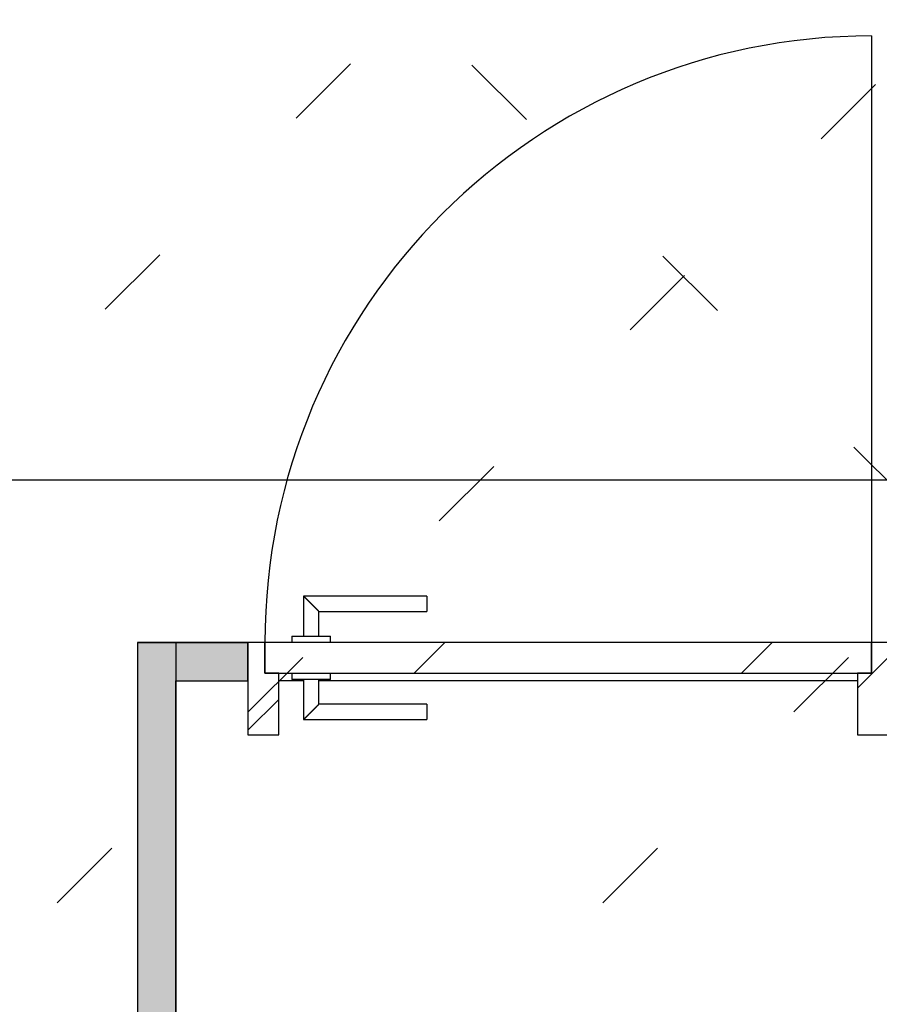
# Model space of a CAD drawing. Extents: x 2 to 87, y -108 to 11.
# Tile 256 of 256: x 33.5 to 34.61, y -36.42 to -35.15. Entities that reach past the tile are written whole.
import ezdxf

# ---------------------------------------------------------------- set-up
doc = ezdxf.new("R2010")
doc.units = 0
doc.header["$MEASUREMENT"] = 0
doc.linetypes.add('DOT', pattern=[0.25, 0, -0.25])
for name, color, linetype in [('10', 7, 'CONTINUOUS'), ('16', 7, 'CONTINUOUS'), ('25', 7, 'CONTINUOUS'), ('30', 7, 'CONTINUOUS'), ('6', 7, 'CONTINUOUS'), ('8', 7, 'CONTINUOUS')]:
    doc.layers.add(name, color=color, linetype=linetype)

msp = doc.modelspace()

# ---------------------------------------------------------------- linework, layer by layer
at = {"layer": '10', "color": 7, "linetype": 'Continuous'}
msp.add_line((31.8309, -35.742), (43.8776, -35.742), dxfattribs=at)
at = {"layer": '16', "color": 62, "linetype": 'Continuous'}
msp.add_line((34.6039, -35.1665), (34.6039, -35.9525), dxfattribs=at)
msp.add_arc((34.6039, -35.9525), 0.786, 90, 180, dxfattribs=at)
at = {"layer": '25', "color": 62, "linetype": 'Continuous'}
for p, q in [((33.6526, -35.9525), (33.7026, -35.9525)), ((33.6526, -35.9525), (33.6526, -37.0573)), ((33.7026, -35.9525), (33.7026, -37.0573)), ((33.7026, -35.9525), (33.7959, -35.9525)), ((33.7026, -35.9525), (33.7026, -36.0025)), ((33.7959, -35.9525), (33.7959, -36.0025)), ((33.7026, -36.0025), (33.7959, -36.0025))]:
    msp.add_line(p, q, dxfattribs=at)
for points in [[(33.6526, -35.9525), (33.6526, -35.9525), (33.7026, -35.9525)], [(33.6526, -35.9525), (33.6526, -37.0573), (33.7026, -37.0573)], [(33.6526, -35.9525), (33.7026, -35.9525), (33.7026, -37.0573)], [(33.7026, -35.9525), (33.7026, -35.9525), (33.7959, -35.9525)], [(33.7026, -35.9525), (33.7026, -36.0025), (33.7959, -36.0025)], [(33.7026, -35.9525), (33.7959, -35.9525), (33.7959, -36.0025)], [(33.7026, -36.0025), (33.7026, -36.0025), (33.7959, -36.0025)]]:
    msp.add_solid(points, dxfattribs=at)
at = {"layer": '30', "color": 62, "linetype": 'Continuous'}
for p, q in [((33.8179, -35.9525), (33.7959, -35.9525)), ((33.8179, -35.9925), (33.8179, -35.9525)), ((34.6259, -35.9525), (34.6039, -35.9525)), ((34.6039, -35.9525), (34.6039, -35.9925)), ((33.8359, -35.9925), (33.8179, -35.9925)), ((33.8359, -36.0725), (33.8359, -35.9925)), ((34.6039, -35.9925), (34.5859, -35.9925)), ((34.5859, -35.9925), (34.5859, -36.0725)), ((33.7959, -36.0025), (33.7959, -36.0725)), ((33.7959, -36.0725), (33.8359, -36.0725)), ((34.5859, -36.0725), (34.6259, -36.0725))]:
    msp.add_line(p, q, dxfattribs=at)
at = {"layer": '6', "color": 62, "linetype": 'Continuous'}
for p, q in [((33.6526, -35.9525), (33.6526, -37.2775)), ((33.7959, -35.9525), (33.6526, -35.9525)), ((33.7959, -36.0025), (33.7959, -35.9525)), ((33.7026, -37.2025), (33.7026, -36.0025)), ((33.7026, -36.0025), (33.7959, -36.0025)), ((33.8679, -36.0025), (33.8359, -36.0025)), ((34.5859, -36.0025), (33.8879, -36.0025))]:
    msp.add_line(p, q, dxfattribs=at)
at = {"layer": '8', "color": 5, "linetype": 'DOT'}
for p, q in [((31.6309, -37.5007), (49.6276, -19.504)), ((32.3112, -37.5275), (49.6276, -20.2111)), ((33.0183, -37.5275), (49.6276, -20.9182)), ((36.8791, -37.9974), (32.9276, -34.0459))]:
    msp.add_line(p, q, dxfattribs=at)
at = {"layer": '8', "color": 62, "linetype": 'Continuous'}
for p, q in [((33.8679, -35.8925), (33.8679, -35.9445)), ((34.0279, -35.8925), (33.8679, -35.8925)), ((34.0279, -35.8925), (34.0279, -35.9125)), ((33.8879, -35.9445), (33.8879, -35.9125)), ((33.8879, -35.9125), (34.0279, -35.9125)), ((33.8529, -35.9445), (33.8529, -35.9525)), ((33.8529, -35.9445), (33.9029, -35.9445)), ((33.9029, -35.9525), (33.9029, -35.9445)), ((34.6039, -35.9525), (33.8179, -35.9525)), ((33.8179, -35.9525), (33.8179, -35.9925)), ((34.0111, -35.9925), (34.0511, -35.9525)), ((34.4354, -35.9925), (34.4754, -35.9525)), ((34.6039, -35.9925), (34.6039, -35.9525)), ((34.5859, -36.0117), (34.6259, -35.9717)), ((33.8179, -35.9925), (34.6039, -35.9925)), ((33.8529, -35.9925), (33.8529, -36.0005)), ((33.9029, -36.0005), (33.9029, -35.9925)), ((33.9029, -36.0005), (33.8529, -36.0005)), ((33.8679, -36.0005), (33.8679, -36.0525)), ((33.8879, -36.0325), (33.8879, -36.0005)), ((33.7959, -36.0663), (33.8359, -36.0263)), ((34.0279, -36.0325), (33.8879, -36.0325)), ((34.0279, -36.0325), (34.0279, -36.0525)), ((33.8679, -36.0525), (34.0279, -36.0525))]:
    msp.add_line(p, q, dxfattribs=at)
for points in [[(33.8879, -35.9125), (33.8879, -35.9124), (33.8878, -35.9124), (33.8878, -35.9124), (33.8878, -35.9124), (33.8878, -35.9124), (33.8878, -35.9124), (33.8878, -35.9124), (33.8878, -35.9124), (33.8878, -35.9124), (33.8878, -35.9124), (33.8878, -35.9124), (33.8878, -35.9124), (33.8878, -35.9124), (33.8878, -35.9124), (33.8878, -35.9124), (33.8878, -35.9124), (33.8878, -35.9124), (33.8878, -35.9124), (33.8878, -35.9124), (33.8878, -35.9124), (33.8878, -35.9124), (33.8878, -35.9124), (33.8878, -35.9124), (33.8878, -35.9124), (33.8878, -35.9124), (33.8878, -35.9124), (33.8878, -35.9124), (33.8878, -35.9124), (33.8877, -35.9123), (33.8877, -35.9123), (33.8877, -35.9123), (33.8877, -35.9123), (33.8877, -35.9123), (33.8877, -35.9123), (33.8877, -35.9123), (33.8877, -35.9123), (33.8877, -35.9123), (33.8877, -35.9123), (33.8877, -35.9123), (33.8877, -35.9123), (33.8877, -35.9123), (33.8877, -35.9123), (33.8877, -35.9123), (33.8877, -35.9123), (33.8877, -35.9123), (33.8877, -35.9123), (33.8877, -35.9123), (33.8876, -35.9122), (33.8876, -35.9122), (33.8876, -35.9122), (33.8876, -35.9122), (33.8876, -35.9122), (33.8876, -35.9122), (33.8876, -35.9122), (33.8876, -35.9122), (33.8876, -35.9122), (33.8876, -35.9122), (33.8876, -35.9122), (33.8876, -35.9122), (33.8876, -35.9122), (33.8876, -35.9122), (33.8876, -35.9122), (33.8875, -35.9121), (33.8874, -35.912), (33.8874, -35.912), (33.8874, -35.912), (33.8874, -35.912), (33.8874, -35.912), (33.8874, -35.912), (33.8874, -35.912), (33.8874, -35.912), (33.8874, -35.912), (33.8874, -35.912), (33.8874, -35.912), (33.8874, -35.912), (33.8873, -35.9119), (33.8873, -35.9119), (33.8873, -35.9119), (33.8873, -35.9119), (33.8873, -35.9119), (33.8873, -35.9119), (33.8873, -35.9119), (33.8873, -35.9119), (33.8873, -35.9119), (33.8873, -35.9119), (33.8872, -35.9118), (33.8872, -35.9118), (33.8872, -35.9118), (33.8872, -35.9118), (33.8872, -35.9118), (33.8872, -35.9118), (33.8872, -35.9118), (33.8872, -35.9118), (33.8872, -35.9118), (33.8872, -35.9118), (33.8871, -35.9117), (33.8871, -35.9117), (33.8871, -35.9117), (33.8871, -35.9117), (33.8871, -35.9117), (33.8871, -35.9117), (33.8871, -35.9117), (33.8871, -35.9117), (33.8871, -35.9117), (33.8871, -35.9117), (33.887, -35.9116), (33.887, -35.9116), (33.887, -35.9116), (33.887, -35.9116), (33.887, -35.9116), (33.887, -35.9116), (33.887, -35.9116), (33.887, -35.9116), (33.887, -35.9115), (33.8869, -35.9115), (33.8869, -35.9115), (33.8869, -35.9115), (33.8869, -35.9115), (33.8869, -35.9115), (33.8869, -35.9115), (33.8869, -35.9115), (33.8869, -35.9115), (33.8868, -35.9114), (33.8868, -35.9114), (33.8868, -35.9114), (33.8868, -35.9114), (33.8868, -35.9114), (33.8868, -35.9114), (33.8868, -35.9114), (33.8868, -35.9114), (33.8867, -35.9113), (33.8867, -35.9113), (33.8867, -35.9113), (33.8867, -35.9113), (33.8867, -35.9113), (33.8867, -35.9113), (33.8867, -35.9113), (33.8867, -35.9113), (33.8866, -35.9112), (33.8866, -35.9112), (33.8866, -35.9112), (33.8866, -35.9112), (33.8866, -35.9112), (33.8866, -35.9112), (33.8866, -35.9112), (33.8865, -35.9111), (33.8865, -35.9111), (33.8865, -35.9111), (33.8865, -35.9111), (33.8865, -35.9111), (33.8865, -35.9111), (33.8865, -35.9111), (33.8864, -35.911), (33.8863, -35.9109), (33.8863, -35.9109), (33.8863, -35.9109), (33.8863, -35.9109), (33.8863, -35.9109), (33.8863, -35.9109), (33.8863, -35.9109), (33.8862, -35.9108), (33.8862, -35.9108), (33.8862, -35.9108), (33.8862, -35.9108), (33.8862, -35.9108), (33.8862, -35.9108), (33.8862, -35.9108), (33.8861, -35.9107), (33.8861, -35.9107), (33.8861, -35.9107), (33.8861, -35.9107), (33.8861, -35.9107), (33.8861, -35.9107), (33.886, -35.9106), (33.886, -35.9106), (33.886, -35.9106), (33.886, -35.9106), (33.886, -35.9106), (33.886, -35.9106), (33.8859, -35.9105), (33.8859, -35.9105), (33.8859, -35.9105), (33.8859, -35.9105), (33.8859, -35.9105), (33.8859, -35.9105), (33.8858, -35.9104), (33.8858, -35.9104), (33.8858, -35.9104), (33.8858, -35.9104), (33.8858, -35.9104), (33.8858, -35.9104), (33.8857, -35.9103), (33.8857, -35.9103), (33.8857, -35.9103), (33.8857, -35.9103), (33.8857, -35.9103), (33.8857, -35.9103), (33.8856, -35.9102), (33.8856, -35.9102), (33.8856, -35.9102), (33.8856, -35.9102), (33.8856, -35.9102), (33.8856, -35.9102), (33.8855, -35.9101), (33.8855, -35.9101), (33.8855, -35.9101), (33.8855, -35.9101), (33.8855, -35.9101), (33.8855, -35.91), (33.8854, -35.91), (33.8854, -35.91), (33.8854, -35.91), (33.8854, -35.91), (33.8854, -35.91), (33.8853, -35.9099), (33.8853, -35.9099), (33.8853, -35.9099), (33.8853, -35.9099), (33.8853, -35.9099), (33.8853, -35.9098), (33.8852, -35.9098), (33.8852, -35.9098), (33.8852, -35.9098), (33.8852, -35.9098), (33.8852, -35.9098), (33.8851, -35.9097), (33.8851, -35.9097), (33.8851, -35.9097), (33.8851, -35.9097), (33.8851, -35.9097), (33.885, -35.9096), (33.885, -35.9096), (33.885, -35.9096), (33.885, -35.9096), (33.885, -35.9096), (33.8849, -35.9095), (33.8849, -35.9095), (33.8849, -35.9095), (33.8849, -35.9095), (33.8849, -35.9095), (33.8848, -35.9094), (33.8848, -35.9094), (33.8848, -35.9094), (33.8848, -35.9094), (33.8848, -35.9094), (33.8848, -35.9094), (33.8847, -35.9093), (33.8846, -35.9092), (33.8846, -35.9092), (33.8846, -35.9092), (33.8846, -35.9092), (33.8845, -35.9091), (33.8845, -35.9091), (33.8845, -35.9091), (33.8845, -35.9091), (33.8845, -35.9091), (33.8844, -35.909), (33.8844, -35.909), (33.8844, -35.909), (33.8844, -35.909), (33.8844, -35.909), (33.8843, -35.9089), (33.8843, -35.9089), (33.8843, -35.9089), (33.8843, -35.9089), (33.8843, -35.9089), (33.8842, -35.9088), (33.8842, -35.9088), (33.8842, -35.9088), (33.8842, -35.9088), (33.8842, -35.9088), (33.8841, -35.9087), (33.8841, -35.9087), (33.8841, -35.9087), (33.8841, -35.9087), (33.884, -35.9086), (33.884, -35.9086), (33.884, -35.9086), (33.884, -35.9086), (33.884, -35.9086), (33.8839, -35.9085), (33.8839, -35.9085), (33.8839, -35.9085), (33.8839, -35.9085), (33.8839, -35.9084), (33.8838, -35.9084), (33.8838, -35.9084), (33.8838, -35.9084), (33.8838, -35.9084), (33.8837, -35.9083), (33.8837, -35.9083), (33.8837, -35.9083), (33.8837, -35.9083), (33.8837, -35.9083), (33.8836, -35.9082), (33.8836, -35.9082), (33.8836, -35.9082), (33.8836, -35.9082), (33.8835, -35.9081), (33.8835, -35.9081), (33.8835, -35.9081), (33.8835, -35.9081), (33.8834, -35.908), (33.8834, -35.908), (33.8834, -35.908), (33.8834, -35.908), (33.8834, -35.908), (33.8833, -35.9079), (33.8833, -35.9079), (33.8833, -35.9079), (33.8833, -35.9079), (33.8832, -35.9078), (33.8832, -35.9078), (33.8832, -35.9078), (33.8832, -35.9078), (33.8832, -35.9077), (33.8831, -35.9077), (33.8831, -35.9077), (33.8831, -35.9077), (33.8831, -35.9077), (33.883, -35.9076), (33.883, -35.9076), (33.883, -35.9076), (33.883, -35.9076), (33.8829, -35.9075), (33.8829, -35.9075), (33.8829, -35.9075), (33.8829, -35.9075), (33.8828, -35.9074), (33.8828, -35.9074), (33.8828, -35.9074), (33.8828, -35.9074), (33.8828, -35.9074), (33.8827, -35.9073), (33.8827, -35.9073), (33.8827, -35.9073), (33.8827, -35.9073), (33.8826, -35.9072), (33.8826, -35.9072), (33.8826, -35.9072), (33.8826, -35.9072), (33.8825, -35.9071), (33.8824, -35.907), (33.8824, -35.907), (33.8824, -35.907), (33.8824, -35.907), (33.8823, -35.9069), (33.8823, -35.9069), (33.8823, -35.9069), (33.8823, -35.9069), (33.8822, -35.9068), (33.8822, -35.9068), (33.8822, -35.9068), (33.8822, -35.9068), (33.8821, -35.9067), (33.8821, -35.9067), (33.8821, -35.9067), (33.8821, -35.9067), (33.882, -35.9066), (33.882, -35.9066), (33.882, -35.9066), (33.882, -35.9066), (33.8819, -35.9065), (33.8819, -35.9065), (33.8819, -35.9065), (33.8819, -35.9065), (33.8818, -35.9064), (33.8818, -35.9064), (33.8818, -35.9064), (33.8818, -35.9064), (33.8817, -35.9063), (33.8817, -35.9063), (33.8817, -35.9063), (33.8817, -35.9063), (33.8816, -35.9062), (33.8816, -35.9062), (33.8816, -35.9062), (33.8816, -35.9062), (33.8815, -35.9061), (33.8815, -35.9061), (33.8815, -35.9061), (33.8815, -35.9061), (33.8814, -35.906), (33.8814, -35.906), (33.8814, -35.906), (33.8814, -35.906), (33.8813, -35.9059), (33.8813, -35.9059), (33.8813, -35.9059), (33.8813, -35.9059), (33.8812, -35.9058), (33.8812, -35.9058), (33.8812, -35.9058), (33.8812, -35.9058), (33.8811, -35.9057), (33.8811, -35.9057), (33.8811, -35.9057), (33.8811, -35.9056), (33.881, -35.9056), (33.881, -35.9056), (33.881, -35.9056), (33.8809, -35.9055), (33.8809, -35.9055), (33.8809, -35.9055), (33.8809, -35.9055), (33.8808, -35.9054), (33.8808, -35.9054), (33.8808, -35.9054), (33.8808, -35.9054), (33.8807, -35.9053), (33.8807, -35.9053), (33.8807, -35.9053), (33.8807, -35.9053), (33.8806, -35.9052), (33.8806, -35.9052), (33.8806, -35.9052), (33.8806, -35.9052), (33.8805, -35.9051), (33.8805, -35.9051), (33.8805, -35.9051), (33.8805, -35.9051), (33.8804, -35.905), (33.8804, -35.905), (33.8804, -35.905), (33.8803, -35.9049), (33.8803, -35.9049), (33.8803, -35.9049), (33.8803, -35.9049), (33.8802, -35.9048), (33.8802, -35.9048), (33.8802, -35.9048), (33.8802, -35.9048), (33.8801, -35.9047), (33.8801, -35.9047), (33.8801, -35.9047), (33.8801, -35.9047), (33.88, -35.9046), (33.88, -35.9046), (33.88, -35.9046), (33.8799, -35.9045), (33.8798, -35.9044), (33.8798, -35.9044), (33.8798, -35.9044), (33.8798, -35.9044), (33.8797, -35.9043), (33.8797, -35.9043), (33.8797, -35.9043), (33.8797, -35.9043), (33.8796, -35.9042), (33.8796, -35.9042), (33.8796, -35.9042), (33.8795, -35.9041), (33.8795, -35.9041), (33.8795, -35.9041), (33.8795, -35.9041), (33.8794, -35.904), (33.8794, -35.904), (33.8794, -35.904), (33.8794, -35.904), (33.8793, -35.9039), (33.8793, -35.9039), (33.8793, -35.9039), (33.8792, -35.9038), (33.8792, -35.9038), (33.8792, -35.9038), (33.8792, -35.9038), (33.8791, -35.9037), (33.8791, -35.9037), (33.8791, -35.9037), (33.8791, -35.9037), (33.879, -35.9036), (33.879, -35.9036), (33.879, -35.9036), (33.8789, -35.9035), (33.8789, -35.9035), (33.8789, -35.9035), (33.8789, -35.9035), (33.8788, -35.9034), (33.8788, -35.9034), (33.8788, -35.9034), (33.8788, -35.9034), (33.8787, -35.9033), (33.8787, -35.9033), (33.8787, -35.9033), (33.8787, -35.9032), (33.8786, -35.9032), (33.8786, -35.9032), (33.8786, -35.9032), (33.8785, -35.9031), (33.8785, -35.9031), (33.8785, -35.9031), (33.8785, -35.9031), (33.8784, -35.903), (33.8784, -35.903), (33.8784, -35.903), (33.8784, -35.9029), (33.8783, -35.9029), (33.8783, -35.9029), (33.8783, -35.9029), (33.8782, -35.9028), (33.8782, -35.9028), (33.8782, -35.9028), (33.8782, -35.9028), (33.8781, -35.9027), (33.8781, -35.9027), (33.8781, -35.9027), (33.8781, -35.9026), (33.878, -35.9026), (33.878, -35.9026), (33.878, -35.9026), (33.8779, -35.9025), (33.8779, -35.9025), (33.8779, -35.9025), (33.8779, -35.9025), (33.8778, -35.9024), (33.8778, -35.9024), (33.8778, -35.9024), (33.8778, -35.9024), (33.8777, -35.9023), (33.8777, -35.9023), (33.8777, -35.9023), (33.8776, -35.9022), (33.8776, -35.9022), (33.8776, -35.9022), (33.8776, -35.9022), (33.8775, -35.9021), (33.8775, -35.9021), (33.8775, -35.9021), (33.8775, -35.9021), (33.8774, -35.902), (33.8774, -35.902), (33.8774, -35.902), (33.8773, -35.9019), (33.8773, -35.9019), (33.8773, -35.9019), (33.8773, -35.9019), (33.8772, -35.9018), (33.8771, -35.9017), (33.8771, -35.9017), (33.8771, -35.9017), (33.877, -35.9016), (33.877, -35.9016), (33.877, -35.9016), (33.877, -35.9016), (33.8769, -35.9015), (33.8769, -35.9015), (33.8769, -35.9015), (33.8769, -35.9015), (33.8768, -35.9014), (33.8768, -35.9014), (33.8768, -35.9014), (33.8767, -35.9013), (33.8767, -35.9013), (33.8767, -35.9013), (33.8767, -35.9013), (33.8766, -35.9012), (33.8766, -35.9012), (33.8766, -35.9012), (33.8766, -35.9012), (33.8765, -35.9011), (33.8765, -35.9011), (33.8765, -35.9011), (33.8764, -35.901), (33.8764, -35.901), (33.8764, -35.901), (33.8764, -35.901), (33.8763, -35.9009), (33.8763, -35.9009), (33.8763, -35.9009), (33.8763, -35.9009), (33.8762, -35.9008), (33.8762, -35.9008), (33.8762, -35.9008), (33.8761, -35.9007), (33.8761, -35.9007), (33.8761, -35.9007), (33.8761, -35.9007), (33.876, -35.9006), (33.876, -35.9006), (33.876, -35.9006), (33.876, -35.9006), (33.8759, -35.9005), (33.8759, -35.9005), (33.8759, -35.9005), (33.8759, -35.9005), (33.8758, -35.9004), (33.8758, -35.9004), (33.8758, -35.9004), (33.8757, -35.9003), (33.8757, -35.9003), (33.8757, -35.9003), (33.8757, -35.9003), (33.8756, -35.9002), (33.8756, -35.9002), (33.8756, -35.9002), (33.8756, -35.9002), (33.8755, -35.9001), (33.8755, -35.9001), (33.8755, -35.9001), (33.8755, -35.9001), (33.8754, -35.9), (33.8754, -35.9), (33.8754, -35.9), (33.8753, -35.8999), (33.8753, -35.8999), (33.8753, -35.8999), (33.8753, -35.8999), (33.8752, -35.8998), (33.8752, -35.8998), (33.8752, -35.8998), (33.8752, -35.8998), (33.8751, -35.8997), (33.8751, -35.8997), (33.8751, -35.8997), (33.8751, -35.8997), (33.875, -35.8996), (33.875, -35.8996), (33.875, -35.8996), (33.875, -35.8996), (33.8749, -35.8995), (33.8749, -35.8995), (33.8749, -35.8995), (33.8749, -35.8995), (33.8748, -35.8994), (33.8748, -35.8994), (33.8748, -35.8994), (33.8747, -35.8994), (33.8747, -35.8993), (33.8747, -35.8993), (33.8747, -35.8993), (33.8746, -35.8992), (33.8745, -35.8991), (33.8745, -35.8991), (33.8745, -35.8991), (33.8745, -35.8991), (33.8744, -35.899), (33.8744, -35.899), (33.8744, -35.899), (33.8744, -35.899), (33.8743, -35.8989), (33.8743, -35.8989), (33.8743, -35.8989), (33.8743, -35.8989), (33.8742, -35.8988), (33.8742, -35.8988), (33.8742, -35.8988), (33.8742, -35.8988), (33.8741, -35.8987), (33.8741, -35.8987), (33.8741, -35.8987), (33.8741, -35.8987), (33.874, -35.8986), (33.874, -35.8986), (33.874, -35.8986), (33.874, -35.8986), (33.8739, -35.8985), (33.8739, -35.8985), (33.8739, -35.8985), (33.8739, -35.8985), (33.8738, -35.8984), (33.8738, -35.8984), (33.8738, -35.8984), (33.8738, -35.8984), (33.8737, -35.8983), (33.8737, -35.8983), (33.8737, -35.8983), (33.8737, -35.8983), (33.8736, -35.8982), (33.8736, -35.8982), (33.8736, -35.8982), (33.8736, -35.8982), (33.8735, -35.8981), (33.8735, -35.8981), (33.8735, -35.8981), (33.8735, -35.8981), (33.8734, -35.898), (33.8734, -35.898), (33.8734, -35.898), (33.8734, -35.898), (33.8733, -35.8979), (33.8733, -35.8979), (33.8733, -35.8979), (33.8733, -35.8979), (33.8732, -35.8978), (33.8732, -35.8978), (33.8732, -35.8978), (33.8732, -35.8978), (33.8731, -35.8977), (33.8731, -35.8977), (33.8731, -35.8977), (33.8731, -35.8977), (33.8731, -35.8976), (33.873, -35.8976), (33.873, -35.8976), (33.873, -35.8976), (33.873, -35.8976), (33.8729, -35.8975), (33.8729, -35.8975), (33.8729, -35.8975), (33.8729, -35.8975), (33.8728, -35.8974), (33.8728, -35.8974), (33.8728, -35.8974), (33.8728, -35.8974), (33.8727, -35.8973), (33.8727, -35.8973), (33.8727, -35.8973), (33.8727, -35.8973), (33.8727, -35.8973), (33.8726, -35.8972), (33.8726, -35.8972), (33.8726, -35.8972), (33.8726, -35.8972), (33.8725, -35.8971), (33.8725, -35.8971), (33.8725, -35.8971), (33.8725, -35.8971), (33.8724, -35.897), (33.8724, -35.897), (33.8724, -35.897), (33.8724, -35.897), (33.8724, -35.897), (33.8723, -35.8969), (33.8723, -35.8969), (33.8723, -35.8969), (33.8723, -35.8969), (33.8722, -35.8968), (33.8722, -35.8968), (33.8722, -35.8968), (33.8722, -35.8968), (33.8721, -35.8968), (33.8721, -35.8967), (33.8721, -35.8967), (33.8721, -35.8967), (33.8721, -35.8967), (33.872, -35.8966), (33.872, -35.8966), (33.872, -35.8966), (33.872, -35.8966), (33.872, -35.8966), (33.8719, -35.8965), (33.8719, -35.8965), (33.8719, -35.8965), (33.8719, -35.8965), (33.8718, -35.8964), (33.8718, -35.8964), (33.8718, -35.8964), (33.8718, -35.8964), (33.8718, -35.8964), (33.8717, -35.8963), (33.8717, -35.8963), (33.8717, -35.8963), (33.8717, -35.8963), (33.8716, -35.8962), (33.8716, -35.8962), (33.8716, -35.8962), (33.8716, -35.8962), (33.8716, -35.8962), (33.8715, -35.8961), (33.8715, -35.8961), (33.8715, -35.8961), (33.8715, -35.8961), (33.8715, -35.8961), (33.8714, -35.896), (33.8714, -35.896), (33.8714, -35.896), (33.8714, -35.896), (33.8714, -35.896), (33.8713, -35.8959), (33.8713, -35.8959), (33.8713, -35.8959), (33.8713, -35.8959), (33.8713, -35.8958), (33.8712, -35.8958), (33.8712, -35.8958), (33.8712, -35.8958), (33.8712, -35.8958), (33.8711, -35.8957), (33.8711, -35.8957), (33.8711, -35.8957), (33.8711, -35.8957), (33.8711, -35.8957), (33.871, -35.8956), (33.871, -35.8956), (33.871, -35.8956), (33.871, -35.8956), (33.871, -35.8956), (33.871, -35.8956), (33.8709, -35.8955), (33.8709, -35.8955), (33.8709, -35.8955), (33.8709, -35.8955), (33.8709, -35.8955), (33.8708, -35.8954), (33.8708, -35.8954), (33.8708, -35.8954), (33.8708, -35.8954), (33.8708, -35.8954), (33.8707, -35.8953), (33.8707, -35.8953), (33.8707, -35.8953), (33.8707, -35.8953), (33.8707, -35.8953), (33.8706, -35.8952), (33.8706, -35.8952), (33.8706, -35.8952), (33.8706, -35.8952), (33.8706, -35.8952), (33.8706, -35.8952), (33.8705, -35.8951), (33.8705, -35.8951), (33.8705, -35.8951), (33.8705, -35.8951), (33.8705, -35.8951), (33.8704, -35.895), (33.8704, -35.895), (33.8704, -35.895), (33.8704, -35.895), (33.8704, -35.895), (33.8704, -35.895), (33.8703, -35.8949), (33.8703, -35.8949), (33.8703, -35.8949), (33.8703, -35.8949), (33.8703, -35.8949), (33.8702, -35.8948), (33.8701, -35.8947), (33.8701, -35.8947), (33.8701, -35.8947), (33.8701, -35.8947), (33.8701, -35.8947), (33.8701, -35.8947), (33.87, -35.8946), (33.87, -35.8946), (33.87, -35.8946), (33.87, -35.8946), (33.87, -35.8946), (33.87, -35.8946), (33.8699, -35.8945), (33.8699, -35.8945), (33.8699, -35.8945), (33.8699, -35.8945), (33.8699, -35.8945), (33.8699, -35.8945), (33.8698, -35.8944), (33.8698, -35.8944), (33.8698, -35.8944), (33.8698, -35.8944), (33.8698, -35.8944), (33.8698, -35.8944), (33.8697, -35.8943), (33.8697, -35.8943), (33.8697, -35.8943), (33.8697, -35.8943), (33.8697, -35.8943), (33.8697, -35.8943), (33.8696, -35.8942), (33.8696, -35.8942), (33.8696, -35.8942), (33.8696, -35.8942), (33.8696, -35.8942), (33.8696, -35.8942), (33.8696, -35.8942), (33.8695, -35.8941), (33.8695, -35.8941), (33.8695, -35.8941), (33.8695, -35.8941), (33.8695, -35.8941), (33.8695, -35.8941), (33.8695, -35.8941), (33.8694, -35.894), (33.8694, -35.894), (33.8694, -35.894), (33.8694, -35.894), (33.8694, -35.894), (33.8694, -35.894), (33.8694, -35.894), (33.8693, -35.8939), (33.8693, -35.8939), (33.8693, -35.8939), (33.8693, -35.8939), (33.8693, -35.8939), (33.8693, -35.8939), (33.8693, -35.8939), (33.8692, -35.8938), (33.8692, -35.8938), (33.8692, -35.8938), (33.8692, -35.8938), (33.8692, -35.8938), (33.8692, -35.8938), (33.8692, -35.8938), (33.8691, -35.8937), (33.8691, -35.8937), (33.8691, -35.8937), (33.8691, -35.8937), (33.8691, -35.8937), (33.8691, -35.8937), (33.8691, -35.8937), (33.8691, -35.8937), (33.869, -35.8936), (33.869, -35.8936), (33.869, -35.8936), (33.869, -35.8936), (33.869, -35.8936), (33.869, -35.8936), (33.869, -35.8936), (33.869, -35.8936), (33.8689, -35.8935), (33.8689, -35.8935), (33.8689, -35.8935), (33.8689, -35.8935), (33.8689, -35.8935), (33.8689, -35.8935), (33.8689, -35.8935), (33.8689, -35.8935), (33.8689, -35.8935), (33.8688, -35.8934), (33.8688, -35.8934), (33.8688, -35.8934), (33.8688, -35.8934), (33.8688, -35.8934), (33.8688, -35.8934), (33.8688, -35.8934), (33.8688, -35.8934), (33.8687, -35.8933), (33.8686, -35.8932), (33.8686, -35.8932), (33.8686, -35.8932), (33.8686, -35.8932), (33.8686, -35.8932), (33.8686, -35.8932), (33.8686, -35.8932), (33.8686, -35.8932), (33.8686, -35.8932), (33.8686, -35.8932), (33.8685, -35.8931), (33.8685, -35.8931), (33.8685, -35.8931), (33.8685, -35.8931), (33.8685, -35.8931), (33.8685, -35.8931), (33.8685, -35.8931), (33.8685, -35.8931), (33.8685, -35.8931), (33.8685, -35.8931), (33.8684, -35.893), (33.8684, -35.893), (33.8684, -35.893), (33.8684, -35.893), (33.8684, -35.893), (33.8684, -35.893), (33.8684, -35.893), (33.8684, -35.893), (33.8684, -35.893), (33.8684, -35.893), (33.8684, -35.893), (33.8684, -35.893), (33.8683, -35.8929), (33.8683, -35.8929), (33.8683, -35.8929), (33.8683, -35.8929), (33.8683, -35.8929), (33.8683, -35.8929), (33.8683, -35.8929), (33.8683, -35.8929), (33.8683, -35.8929), (33.8683, -35.8929), (33.8683, -35.8929), (33.8683, -35.8929), (33.8683, -35.8929), (33.8682, -35.8928), (33.8682, -35.8928), (33.8682, -35.8928), (33.8682, -35.8928), (33.8682, -35.8928), (33.8682, -35.8928), (33.8682, -35.8928), (33.8682, -35.8928), (33.8682, -35.8928), (33.8682, -35.8928), (33.8682, -35.8928), (33.8682, -35.8928), (33.8682, -35.8928), (33.8682, -35.8928), (33.8682, -35.8928), (33.8681, -35.8927), (33.8681, -35.8927), (33.8681, -35.8927), (33.8681, -35.8927), (33.8681, -35.8927), (33.8681, -35.8927), (33.8681, -35.8927), (33.8681, -35.8927), (33.8681, -35.8927), (33.8681, -35.8927), (33.8681, -35.8927), (33.8681, -35.8927), (33.8681, -35.8927), (33.8681, -35.8927), (33.8681, -35.8927), (33.8681, -35.8927), (33.8681, -35.8927), (33.8681, -35.8927), (33.8681, -35.8927), (33.868, -35.8926), (33.8679, -35.8926), (33.8679, -35.8925)], [(33.8679, -36.0525), (33.8679, -36.0524), (33.868, -36.0524), (33.868, -36.0524), (33.868, -36.0524), (33.868, -36.0524), (33.868, -36.0524), (33.868, -36.0524), (33.868, -36.0524), (33.868, -36.0524), (33.868, -36.0524), (33.868, -36.0524), (33.868, -36.0524), (33.868, -36.0524), (33.868, -36.0524), (33.868, -36.0524), (33.868, -36.0524), (33.868, -36.0524), (33.868, -36.0524), (33.868, -36.0524), (33.868, -36.0524), (33.868, -36.0524), (33.868, -36.0524), (33.868, -36.0524), (33.868, -36.0524), (33.868, -36.0524), (33.868, -36.0524), (33.868, -36.0524), (33.868, -36.0524), (33.8681, -36.0523), (33.8681, -36.0523), (33.8681, -36.0523), (33.8681, -36.0523), (33.8681, -36.0523), (33.8681, -36.0523), (33.8681, -36.0523), (33.8681, -36.0523), (33.8681, -36.0523), (33.8681, -36.0523), (33.8681, -36.0523), (33.8681, -36.0523), (33.8681, -36.0523), (33.8681, -36.0523), (33.8681, -36.0523), (33.8681, -36.0523), (33.8681, -36.0523), (33.8681, -36.0523), (33.8681, -36.0523), (33.8682, -36.0522), (33.8682, -36.0522), (33.8682, -36.0522), (33.8682, -36.0522), (33.8682, -36.0522), (33.8682, -36.0522), (33.8682, -36.0522), (33.8682, -36.0522), (33.8682, -36.0522), (33.8682, -36.0522), (33.8682, -36.0522), (33.8682, -36.0522), (33.8682, -36.0522), (33.8682, -36.0522), (33.8682, -36.0522), (33.8683, -36.0521), (33.8684, -36.052), (33.8684, -36.052), (33.8684, -36.052), (33.8684, -36.052), (33.8684, -36.052), (33.8684, -36.052), (33.8684, -36.052), (33.8684, -36.052), (33.8684, -36.052), (33.8684, -36.052), (33.8684, -36.052), (33.8684, -36.052), (33.8685, -36.0519), (33.8685, -36.0519), (33.8685, -36.0519), (33.8685, -36.0519), (33.8685, -36.0519), (33.8685, -36.0519), (33.8685, -36.0519), (33.8685, -36.0519), (33.8685, -36.0519), (33.8685, -36.0519), (33.8686, -36.0518), (33.8686, -36.0518), (33.8686, -36.0518), (33.8686, -36.0518), (33.8686, -36.0518), (33.8686, -36.0518), (33.8686, -36.0518), (33.8686, -36.0518), (33.8686, -36.0518), (33.8686, -36.0518), (33.8687, -36.0517), (33.8687, -36.0517), (33.8687, -36.0517), (33.8687, -36.0517), (33.8687, -36.0517), (33.8687, -36.0517), (33.8687, -36.0517), (33.8687, -36.0517), (33.8687, -36.0517), (33.8687, -36.0517), (33.8688, -36.0516), (33.8688, -36.0516), (33.8688, -36.0516), (33.8688, -36.0516), (33.8688, -36.0516), (33.8688, -36.0516), (33.8688, -36.0516), (33.8688, -36.0516), (33.8689, -36.0515), (33.8689, -36.0515), (33.8689, -36.0515), (33.8689, -36.0515), (33.8689, -36.0515), (33.8689, -36.0515), (33.8689, -36.0515), (33.8689, -36.0515), (33.8689, -36.0515), (33.869, -36.0514), (33.869, -36.0514), (33.869, -36.0514), (33.869, -36.0514), (33.869, -36.0514), (33.869, -36.0514), (33.869, -36.0514), (33.869, -36.0514), (33.8691, -36.0513), (33.8691, -36.0513), (33.8691, -36.0513), (33.8691, -36.0513), (33.8691, -36.0513), (33.8691, -36.0513), (33.8691, -36.0513), (33.8691, -36.0513), (33.8692, -36.0512), (33.8692, -36.0512), (33.8692, -36.0512), (33.8692, -36.0512), (33.8692, -36.0512), (33.8692, -36.0512), (33.8692, -36.0512), (33.8693, -36.0511), (33.8693, -36.0511), (33.8693, -36.0511), (33.8693, -36.0511), (33.8693, -36.0511), (33.8693, -36.0511), (33.8693, -36.0511), (33.8694, -36.051), (33.8695, -36.0509), (33.8695, -36.0509), (33.8695, -36.0509), (33.8695, -36.0509), (33.8695, -36.0509), (33.8695, -36.0509), (33.8695, -36.0509), (33.8696, -36.0508), (33.8696, -36.0508), (33.8696, -36.0508), (33.8696, -36.0508), (33.8696, -36.0508), (33.8696, -36.0508), (33.8696, -36.0508), (33.8697, -36.0507), (33.8697, -36.0507), (33.8697, -36.0507), (33.8697, -36.0507), (33.8697, -36.0507), (33.8697, -36.0507), (33.8698, -36.0506), (33.8698, -36.0506), (33.8698, -36.0506), (33.8698, -36.0506), (33.8698, -36.0506), (33.8698, -36.0506), (33.8699, -36.0505), (33.8699, -36.0505), (33.8699, -36.0505), (33.8699, -36.0505), (33.8699, -36.0505), (33.8699, -36.0505), (33.87, -36.0504), (33.87, -36.0504), (33.87, -36.0504), (33.87, -36.0504), (33.87, -36.0504), (33.87, -36.0504), (33.8701, -36.0503), (33.8701, -36.0503), (33.8701, -36.0503), (33.8701, -36.0503), (33.8701, -36.0503), (33.8701, -36.0503), (33.8702, -36.0502), (33.8702, -36.0502), (33.8702, -36.0502), (33.8702, -36.0502), (33.8702, -36.0502), (33.8702, -36.0502), (33.8703, -36.0501), (33.8703, -36.0501), (33.8703, -36.0501), (33.8703, -36.0501), (33.8703, -36.0501), (33.8704, -36.05), (33.8704, -36.05), (33.8704, -36.05), (33.8704, -36.05), (33.8704, -36.05), (33.8704, -36.05), (33.8705, -36.0499), (33.8705, -36.0499), (33.8705, -36.0499), (33.8705, -36.0499), (33.8705, -36.0499), (33.8706, -36.0498), (33.8706, -36.0498), (33.8706, -36.0498), (33.8706, -36.0498), (33.8706, -36.0498), (33.8706, -36.0498), (33.8707, -36.0497), (33.8707, -36.0497), (33.8707, -36.0497), (33.8707, -36.0497), (33.8707, -36.0497), (33.8708, -36.0496), (33.8708, -36.0496), (33.8708, -36.0496), (33.8708, -36.0496), (33.8708, -36.0496), (33.8709, -36.0495), (33.8709, -36.0495), (33.8709, -36.0495), (33.8709, -36.0495), (33.8709, -36.0495), (33.871, -36.0494), (33.871, -36.0494), (33.871, -36.0494), (33.871, -36.0494), (33.871, -36.0494), (33.871, -36.0494), (33.8711, -36.0493), (33.8712, -36.0492), (33.8712, -36.0492), (33.8712, -36.0492), (33.8712, -36.0492), (33.8713, -36.0491), (33.8713, -36.0491), (33.8713, -36.0491), (33.8713, -36.0491), (33.8713, -36.0491), (33.8714, -36.049), (33.8714, -36.049), (33.8714, -36.049), (33.8714, -36.049), (33.8714, -36.049), (33.8715, -36.0489), (33.8715, -36.0489), (33.8715, -36.0489), (33.8715, -36.0489), (33.8715, -36.0489), (33.8716, -36.0488), (33.8716, -36.0488), (33.8716, -36.0488), (33.8716, -36.0488), (33.8716, -36.0488), (33.8717, -36.0487), (33.8717, -36.0487), (33.8717, -36.0487), (33.8717, -36.0487), (33.8718, -36.0486), (33.8718, -36.0486), (33.8718, -36.0486), (33.8718, -36.0486), (33.8718, -36.0486), (33.8719, -36.0485), (33.8719, -36.0485), (33.8719, -36.0485), (33.8719, -36.0485), (33.872, -36.0484), (33.872, -36.0484), (33.872, -36.0484), (33.872, -36.0484), (33.872, -36.0484), (33.8721, -36.0483), (33.8721, -36.0483), (33.8721, -36.0483), (33.8721, -36.0483), (33.8721, -36.0483), (33.8722, -36.0482), (33.8722, -36.0482), (33.8722, -36.0482), (33.8722, -36.0482), (33.8723, -36.0481), (33.8723, -36.0481), (33.8723, -36.0481), (33.8723, -36.0481), (33.8724, -36.048), (33.8724, -36.048), (33.8724, -36.048), (33.8724, -36.048), (33.8724, -36.048), (33.8725, -36.0479), (33.8725, -36.0479), (33.8725, -36.0479), (33.8725, -36.0479), (33.8726, -36.0478), (33.8726, -36.0478), (33.8726, -36.0478), (33.8726, -36.0478), (33.8727, -36.0477), (33.8727, -36.0477), (33.8727, -36.0477), (33.8727, -36.0477), (33.8727, -36.0477), (33.8728, -36.0476), (33.8728, -36.0476), (33.8728, -36.0476), (33.8728, -36.0476), (33.8729, -36.0475), (33.8729, -36.0475), (33.8729, -36.0475), (33.8729, -36.0475), (33.873, -36.0474), (33.873, -36.0474), (33.873, -36.0474), (33.873, -36.0474), (33.8731, -36.0474), (33.8731, -36.0473), (33.8731, -36.0473), (33.8731, -36.0473), (33.8731, -36.0473), (33.8732, -36.0472), (33.8732, -36.0472), (33.8732, -36.0472), (33.8732, -36.0472), (33.8733, -36.0471), (33.8734, -36.047), (33.8734, -36.047), (33.8734, -36.047), (33.8734, -36.047), (33.8735, -36.0469), (33.8735, -36.0469), (33.8735, -36.0469), (33.8735, -36.0469), (33.8736, -36.0468), (33.8736, -36.0468), (33.8736, -36.0468), (33.8736, -36.0468), (33.8737, -36.0467), (33.8737, -36.0467), (33.8737, -36.0467), (33.8737, -36.0467), (33.8738, -36.0466), (33.8738, -36.0466), (33.8738, -36.0466), (33.8738, -36.0466), (33.8739, -36.0465), (33.8739, -36.0465), (33.8739, -36.0465), (33.8739, -36.0465), (33.874, -36.0464), (33.874, -36.0464), (33.874, -36.0464), (33.874, -36.0464), (33.8741, -36.0463), (33.8741, -36.0463), (33.8741, -36.0463), (33.8741, -36.0463), (33.8742, -36.0462), (33.8742, -36.0462), (33.8742, -36.0462), (33.8742, -36.0462), (33.8743, -36.0461), (33.8743, -36.0461), (33.8743, -36.0461), (33.8743, -36.0461), (33.8744, -36.046), (33.8744, -36.046), (33.8744, -36.046), (33.8744, -36.046), (33.8745, -36.0459), (33.8745, -36.0459), (33.8745, -36.0459), (33.8745, -36.0459), (33.8746, -36.0458), (33.8746, -36.0458), (33.8746, -36.0458), (33.8746, -36.0458), (33.8747, -36.0457), (33.8747, -36.0457), (33.8747, -36.0457), (33.8747, -36.0456), (33.8748, -36.0456), (33.8748, -36.0456), (33.8748, -36.0456), (33.8749, -36.0455), (33.8749, -36.0455), (33.8749, -36.0455), (33.8749, -36.0455), (33.875, -36.0454), (33.875, -36.0454), (33.875, -36.0454), (33.875, -36.0454), (33.8751, -36.0453), (33.8751, -36.0453), (33.8751, -36.0453), (33.8751, -36.0453), (33.8752, -36.0452), (33.8752, -36.0452), (33.8752, -36.0452), (33.8752, -36.0452), (33.8753, -36.0451), (33.8753, -36.0451), (33.8753, -36.0451), (33.8753, -36.0451), (33.8754, -36.045), (33.8754, -36.045), (33.8754, -36.045), (33.8755, -36.0449), (33.8755, -36.0449), (33.8755, -36.0449), (33.8755, -36.0449), (33.8756, -36.0448), (33.8756, -36.0448), (33.8756, -36.0448), (33.8756, -36.0448), (33.8757, -36.0447), (33.8757, -36.0447), (33.8757, -36.0447), (33.8757, -36.0447), (33.8758, -36.0446), (33.8758, -36.0446), (33.8758, -36.0446), (33.8759, -36.0445), (33.876, -36.0444), (33.876, -36.0444), (33.876, -36.0444), (33.876, -36.0444), (33.8761, -36.0443), (33.8761, -36.0443), (33.8761, -36.0443), (33.8761, -36.0443), (33.8762, -36.0442), (33.8762, -36.0442), (33.8762, -36.0442), (33.8763, -36.0441), (33.8763, -36.0441), (33.8763, -36.0441), (33.8763, -36.0441), (33.8764, -36.044), (33.8764, -36.044), (33.8764, -36.044), (33.8764, -36.044), (33.8765, -36.0439), (33.8765, -36.0439), (33.8765, -36.0439), (33.8766, -36.0438), (33.8766, -36.0438), (33.8766, -36.0438), (33.8766, -36.0438), (33.8767, -36.0437), (33.8767, -36.0437), (33.8767, -36.0437), (33.8767, -36.0437), (33.8768, -36.0436), (33.8768, -36.0436), (33.8768, -36.0436), (33.8769, -36.0435), (33.8769, -36.0435), (33.8769, -36.0435), (33.8769, -36.0435), (33.877, -36.0434), (33.877, -36.0434), (33.877, -36.0434), (33.877, -36.0434), (33.8771, -36.0433), (33.8771, -36.0433), (33.8771, -36.0433), (33.8772, -36.0432), (33.8772, -36.0432), (33.8772, -36.0432), (33.8772, -36.0432), (33.8773, -36.0431), (33.8773, -36.0431), (33.8773, -36.0431), (33.8773, -36.0431), (33.8774, -36.043), (33.8774, -36.043), (33.8774, -36.043), (33.8775, -36.0429), (33.8775, -36.0429), (33.8775, -36.0429), (33.8775, -36.0429), (33.8776, -36.0428), (33.8776, -36.0428), (33.8776, -36.0428), (33.8776, -36.0428), (33.8777, -36.0427), (33.8777, -36.0427), (33.8777, -36.0427), (33.8778, -36.0426), (33.8778, -36.0426), (33.8778, -36.0426), (33.8778, -36.0426), (33.8779, -36.0425), (33.8779, -36.0425), (33.8779, -36.0425), (33.8779, -36.0425), (33.878, -36.0424), (33.878, -36.0424), (33.878, -36.0424), (33.8781, -36.0424), (33.8781, -36.0423), (33.8781, -36.0423), (33.8781, -36.0423), (33.8782, -36.0422), (33.8782, -36.0422), (33.8782, -36.0422), (33.8782, -36.0422), (33.8783, -36.0421), (33.8783, -36.0421), (33.8783, -36.0421), (33.8784, -36.0421), (33.8784, -36.042), (33.8784, -36.042), (33.8784, -36.042), (33.8785, -36.0419), (33.8785, -36.0419), (33.8785, -36.0419), (33.8785, -36.0419), (33.8787, -36.0418), (33.8787, -36.0417), (33.8787, -36.0417), (33.8787, -36.0417), (33.8788, -36.0416), (33.8788, -36.0416), (33.8788, -36.0416), (33.8788, -36.0416), (33.8789, -36.0415), (33.8789, -36.0415), (33.8789, -36.0415), (33.8789, -36.0415), (33.879, -36.0414), (33.879, -36.0414), (33.879, -36.0414), (33.8791, -36.0413), (33.8791, -36.0413), (33.8791, -36.0413), (33.8791, -36.0413), (33.8792, -36.0412), (33.8792, -36.0412), (33.8792, -36.0412), (33.8792, -36.0412), (33.8793, -36.0411), (33.8793, -36.0411), (33.8793, -36.0411), (33.8794, -36.041), (33.8794, -36.041), (33.8794, -36.041), (33.8794, -36.041), (33.8795, -36.0409), (33.8795, -36.0409), (33.8795, -36.0409), (33.8795, -36.0409), (33.8796, -36.0408), (33.8796, -36.0408), (33.8796, -36.0408), (33.8797, -36.0407), (33.8797, -36.0407), (33.8797, -36.0407), (33.8797, -36.0407), (33.8798, -36.0406), (33.8798, -36.0406), (33.8798, -36.0406), (33.8798, -36.0406), (33.8799, -36.0405), (33.8799, -36.0405), (33.8799, -36.0405), (33.8799, -36.0405), (33.88, -36.0404), (33.88, -36.0404), (33.88, -36.0404), (33.8801, -36.0403), (33.8801, -36.0403), (33.8801, -36.0403), (33.8801, -36.0403), (33.8802, -36.0402), (33.8802, -36.0402), (33.8802, -36.0402), (33.8802, -36.0402), (33.8803, -36.0401), (33.8803, -36.0401), (33.8803, -36.0401), (33.8803, -36.0401), (33.8804, -36.04), (33.8804, -36.04), (33.8804, -36.04), (33.8805, -36.0399), (33.8805, -36.0399), (33.8805, -36.0399), (33.8805, -36.0399), (33.8806, -36.0398), (33.8806, -36.0398), (33.8806, -36.0398), (33.8806, -36.0398), (33.8807, -36.0397), (33.8807, -36.0397), (33.8807, -36.0397), (33.8807, -36.0397), (33.8808, -36.0396), (33.8808, -36.0396), (33.8808, -36.0396), (33.8808, -36.0396), (33.8809, -36.0395), (33.8809, -36.0395), (33.8809, -36.0395), (33.8809, -36.0395), (33.881, -36.0394), (33.881, -36.0394), (33.881, -36.0394), (33.8811, -36.0394), (33.8811, -36.0393), (33.8811, -36.0393), (33.8811, -36.0393), (33.8812, -36.0392), (33.8813, -36.0391), (33.8813, -36.0391), (33.8813, -36.0391), (33.8813, -36.0391), (33.8814, -36.039), (33.8814, -36.039), (33.8814, -36.039), (33.8814, -36.039), (33.8815, -36.0389), (33.8815, -36.0389), (33.8815, -36.0389), (33.8815, -36.0389), (33.8816, -36.0388), (33.8816, -36.0388), (33.8816, -36.0388), (33.8816, -36.0388), (33.8817, -36.0387), (33.8817, -36.0387), (33.8817, -36.0387), (33.8817, -36.0387), (33.8818, -36.0386), (33.8818, -36.0386), (33.8818, -36.0386), (33.8818, -36.0386), (33.8819, -36.0385), (33.8819, -36.0385), (33.8819, -36.0385), (33.8819, -36.0385), (33.882, -36.0384), (33.882, -36.0384), (33.882, -36.0384), (33.882, -36.0384), (33.8821, -36.0383), (33.8821, -36.0383), (33.8821, -36.0383), (33.8821, -36.0383), (33.8822, -36.0382), (33.8822, -36.0382), (33.8822, -36.0382), (33.8822, -36.0382), (33.8823, -36.0381), (33.8823, -36.0381), (33.8823, -36.0381), (33.8823, -36.0381), (33.8824, -36.038), (33.8824, -36.038), (33.8824, -36.038), (33.8824, -36.038), (33.8825, -36.0379), (33.8825, -36.0379), (33.8825, -36.0379), (33.8825, -36.0379), (33.8826, -36.0378), (33.8826, -36.0378), (33.8826, -36.0378), (33.8826, -36.0378), (33.8827, -36.0377), (33.8827, -36.0377), (33.8827, -36.0377), (33.8827, -36.0377), (33.8828, -36.0376), (33.8828, -36.0376), (33.8828, -36.0376), (33.8828, -36.0376), (33.8828, -36.0376), (33.8829, -36.0375), (33.8829, -36.0375), (33.8829, -36.0375), (33.8829, -36.0375), (33.883, -36.0374), (33.883, -36.0374), (33.883, -36.0374), (33.883, -36.0374), (33.8831, -36.0373), (33.8831, -36.0373), (33.8831, -36.0373), (33.8831, -36.0373), (33.8832, -36.0373), (33.8832, -36.0372), (33.8832, -36.0372), (33.8832, -36.0372), (33.8832, -36.0372), (33.8833, -36.0371), (33.8833, -36.0371), (33.8833, -36.0371), (33.8833, -36.0371), (33.8834, -36.037), (33.8834, -36.037), (33.8834, -36.037), (33.8834, -36.037), (33.8834, -36.037), (33.8835, -36.0369), (33.8835, -36.0369), (33.8835, -36.0369), (33.8835, -36.0369), (33.8836, -36.0368), (33.8836, -36.0368), (33.8836, -36.0368), (33.8836, -36.0368), (33.8837, -36.0368), (33.8837, -36.0367), (33.8837, -36.0367), (33.8837, -36.0367), (33.8837, -36.0367), (33.8838, -36.0366), (33.8838, -36.0366), (33.8838, -36.0366), (33.8838, -36.0366), (33.8839, -36.0366), (33.8839, -36.0365), (33.8839, -36.0365), (33.8839, -36.0365), (33.8839, -36.0365), (33.884, -36.0364), (33.884, -36.0364), (33.884, -36.0364), (33.884, -36.0364), (33.884, -36.0364), (33.8841, -36.0363), (33.8841, -36.0363), (33.8841, -36.0363), (33.8841, -36.0363), (33.8842, -36.0362), (33.8842, -36.0362), (33.8842, -36.0362), (33.8842, -36.0362), (33.8842, -36.0362), (33.8843, -36.0361), (33.8843, -36.0361), (33.8843, -36.0361), (33.8843, -36.0361), (33.8843, -36.0361), (33.8844, -36.036), (33.8844, -36.036), (33.8844, -36.036), (33.8844, -36.036), (33.8844, -36.036), (33.8845, -36.0359), (33.8845, -36.0359), (33.8845, -36.0359), (33.8845, -36.0359), (33.8845, -36.0358), (33.8846, -36.0358), (33.8846, -36.0358), (33.8846, -36.0358), (33.8846, -36.0358), (33.8847, -36.0357), (33.8847, -36.0357), (33.8847, -36.0357), (33.8847, -36.0357), (33.8847, -36.0357), (33.8848, -36.0356), (33.8848, -36.0356), (33.8848, -36.0356), (33.8848, -36.0356), (33.8848, -36.0356), (33.8848, -36.0356), (33.8849, -36.0355), (33.8849, -36.0355), (33.8849, -36.0355), (33.8849, -36.0355), (33.8849, -36.0355), (33.885, -36.0354), (33.885, -36.0354), (33.885, -36.0354), (33.885, -36.0354), (33.885, -36.0354), (33.8851, -36.0353), (33.8851, -36.0353), (33.8851, -36.0353), (33.8851, -36.0353), (33.8851, -36.0353), (33.8852, -36.0352), (33.8852, -36.0352), (33.8852, -36.0352), (33.8852, -36.0352), (33.8852, -36.0352), (33.8853, -36.0352), (33.8853, -36.0351), (33.8853, -36.0351), (33.8853, -36.0351), (33.8853, -36.0351), (33.8853, -36.0351), (33.8854, -36.035), (33.8854, -36.035), (33.8854, -36.035), (33.8854, -36.035), (33.8854, -36.035), (33.8855, -36.035), (33.8855, -36.0349), (33.8855, -36.0349), (33.8855, -36.0349), (33.8855, -36.0349), (33.8855, -36.0349), (33.8856, -36.0348), (33.8857, -36.0347), (33.8857, -36.0347), (33.8857, -36.0347), (33.8857, -36.0347), (33.8857, -36.0347), (33.8857, -36.0347), (33.8858, -36.0346), (33.8858, -36.0346), (33.8858, -36.0346), (33.8858, -36.0346), (33.8858, -36.0346), (33.8858, -36.0346), (33.8859, -36.0345), (33.8859, -36.0345), (33.8859, -36.0345), (33.8859, -36.0345), (33.8859, -36.0345), (33.8859, -36.0345), (33.886, -36.0344), (33.886, -36.0344), (33.886, -36.0344), (33.886, -36.0344), (33.886, -36.0344), (33.886, -36.0344), (33.8861, -36.0343), (33.8861, -36.0343), (33.8861, -36.0343), (33.8861, -36.0343), (33.8861, -36.0343), (33.8861, -36.0343), (33.8862, -36.0342), (33.8862, -36.0342), (33.8862, -36.0342), (33.8862, -36.0342), (33.8862, -36.0342), (33.8862, -36.0342), (33.8862, -36.0342), (33.8863, -36.0341), (33.8863, -36.0341), (33.8863, -36.0341), (33.8863, -36.0341), (33.8863, -36.0341), (33.8863, -36.0341), (33.8863, -36.0341), (33.8864, -36.034), (33.8864, -36.034), (33.8864, -36.034), (33.8864, -36.034), (33.8864, -36.034), (33.8864, -36.034), (33.8864, -36.034), (33.8865, -36.0339), (33.8865, -36.0339), (33.8865, -36.0339), (33.8865, -36.0339), (33.8865, -36.0339), (33.8865, -36.0339), (33.8865, -36.0339), (33.8866, -36.0338), (33.8866, -36.0338), (33.8866, -36.0338), (33.8866, -36.0338), (33.8866, -36.0338), (33.8866, -36.0338), (33.8866, -36.0338), (33.8867, -36.0337), (33.8867, -36.0337), (33.8867, -36.0337), (33.8867, -36.0337), (33.8867, -36.0337), (33.8867, -36.0337), (33.8867, -36.0337), (33.8867, -36.0337), (33.8868, -36.0336), (33.8868, -36.0336), (33.8868, -36.0336), (33.8868, -36.0336), (33.8868, -36.0336), (33.8868, -36.0336), (33.8868, -36.0336), (33.8868, -36.0336), (33.8869, -36.0335), (33.8869, -36.0335), (33.8869, -36.0335), (33.8869, -36.0335), (33.8869, -36.0335), (33.8869, -36.0335), (33.8869, -36.0335), (33.8869, -36.0335), (33.887, -36.0335), (33.887, -36.0334), (33.887, -36.0334), (33.887, -36.0334), (33.887, -36.0334), (33.887, -36.0334), (33.887, -36.0334), (33.887, -36.0334), (33.887, -36.0334), (33.8871, -36.0333), (33.8872, -36.0332), (33.8872, -36.0332), (33.8872, -36.0332), (33.8872, -36.0332), (33.8872, -36.0332), (33.8872, -36.0332), (33.8872, -36.0332), (33.8872, -36.0332), (33.8872, -36.0332), (33.8872, -36.0332), (33.8873, -36.0331), (33.8873, -36.0331), (33.8873, -36.0331), (33.8873, -36.0331), (33.8873, -36.0331), (33.8873, -36.0331), (33.8873, -36.0331), (33.8873, -36.0331), (33.8873, -36.0331), (33.8873, -36.0331), (33.8874, -36.033), (33.8874, -36.033), (33.8874, -36.033), (33.8874, -36.033), (33.8874, -36.033), (33.8874, -36.033), (33.8874, -36.033), (33.8874, -36.033), (33.8874, -36.033), (33.8874, -36.033), (33.8874, -36.033), (33.8874, -36.033), (33.8875, -36.0329), (33.8875, -36.0329), (33.8875, -36.0329), (33.8875, -36.0329), (33.8875, -36.0329), (33.8875, -36.0329), (33.8875, -36.0329), (33.8875, -36.0329), (33.8875, -36.0329), (33.8875, -36.0329), (33.8875, -36.0329), (33.8875, -36.0329), (33.8875, -36.0329), (33.8876, -36.0328), (33.8876, -36.0328), (33.8876, -36.0328), (33.8876, -36.0328), (33.8876, -36.0328), (33.8876, -36.0328), (33.8876, -36.0328), (33.8876, -36.0328), (33.8876, -36.0328), (33.8876, -36.0328), (33.8876, -36.0328), (33.8876, -36.0328), (33.8876, -36.0328), (33.8876, -36.0328), (33.8876, -36.0328), (33.8877, -36.0327), (33.8877, -36.0327), (33.8877, -36.0327), (33.8877, -36.0327), (33.8877, -36.0327), (33.8877, -36.0327), (33.8877, -36.0327), (33.8877, -36.0327), (33.8877, -36.0327), (33.8877, -36.0327), (33.8877, -36.0327), (33.8877, -36.0327), (33.8877, -36.0327), (33.8877, -36.0327), (33.8877, -36.0327), (33.8877, -36.0327), (33.8877, -36.0327), (33.8877, -36.0327), (33.8877, -36.0327), (33.8879, -36.0326), (33.8879, -36.0325)]]:
    msp.add_lwpolyline(points, dxfattribs=at)

doc.saveas('drawing.dxf')
